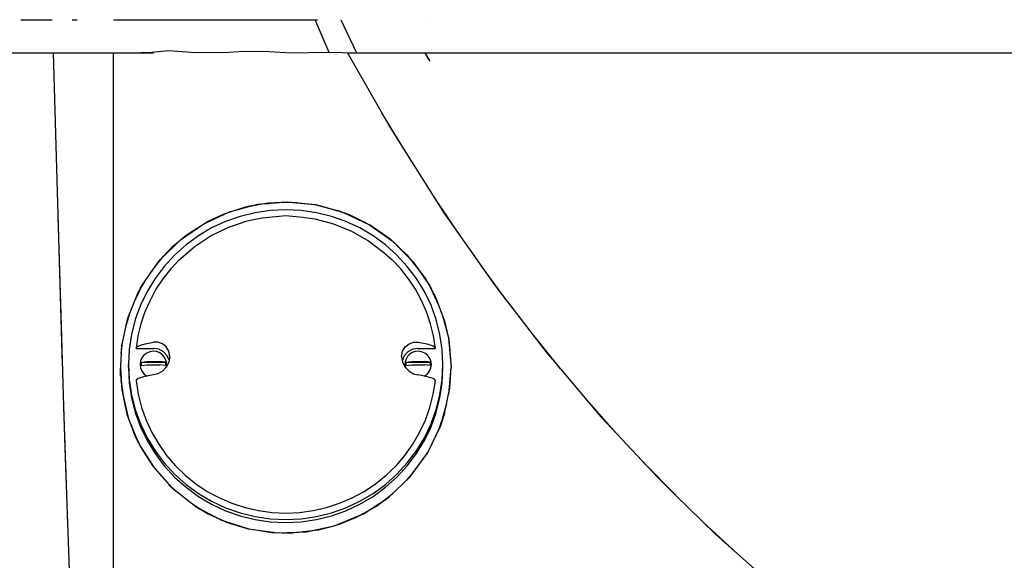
# Model space of a CAD drawing. Header units: millimetres. Extents: x 96940 to 101272, y 432237 to 434659.
# Tile 50 of 256: x 97675.243 to 97675.552, y 432612.057 to 432612.227. Entities that reach past the tile are written whole.
import ezdxf

# ---------------------------------------------------------------- set-up
doc = ezdxf.new("R2010")
doc.units = ezdxf.units.MM
doc.layers.add('citadis', color=7, linetype='Continuous')

msp = doc.modelspace()

# ---------------------------------------------------------------- linework, layer by layer
at = {"layer": 'citadis', "color": 7}
for p, q in [((97675.24296, 432612.22671), (97675.25289, 432612.22671)), ((97675.25919, 432612.22671), (97675.26076, 432612.22671)), ((97675.27219, 432612.22671), (97675.29751, 432612.22671)), ((97675.29751, 432612.22671), (97675.33629, 432612.22671)), ((97675.33544, 432612.2268), (97675.33982, 432612.21655)), ((97675.34357, 432612.22671), (97675.34856, 432612.21631)), ((97675.34357, 432612.22671), (97675.34856, 432612.21631)), ((97675.37214, 432612.22671), (97675.37215, 432612.22671)), ((97675.23918, 432612.21631), (97675.2461, 432612.21631)), ((97675.2461, 432612.21631), (97675.25316, 432612.21631)), ((97675.24763, 432612.21631), (97675.25316, 432612.21631)), ((97675.24763, 432612.21631), (97675.24861, 432612.21631)), ((97675.24861, 432612.21631), (97675.25316, 432612.21631)), ((97675.25316, 432612.21631), (97675.25459, 432612.16539)), ((97675.25316, 432612.21631), (97675.25734, 432612.21631)), ((97675.25734, 432612.21631), (97675.26159, 432612.21631)), ((97675.26159, 432612.21631), (97675.26688, 432612.21631)), ((97675.26688, 432612.21631), (97675.27219, 432612.21631)), ((97675.27219, 432612.21631), (97675.28075, 432612.21642)), ((97675.27219, 432612.21631), (97675.28471, 432612.21631)), ((97675.27219, 432612.18796), (97675.27219, 432612.21631)), ((97675.27219, 432612.21631), (97675.28471, 432612.21631)), ((97675.28075, 432612.21642), (97675.28407, 432612.2165)), ((97675.28407, 432612.2165), (97675.28946, 432612.21702)), ((97675.28946, 432612.21702), (97675.29805, 432612.21642)), ((97675.29805, 432612.21642), (97675.30839, 432612.21651)), ((97675.30839, 432612.21651), (97675.31317, 432612.21686)), ((97675.31317, 432612.21686), (97675.32109, 432612.2167)), ((97675.32109, 432612.2167), (97675.32795, 432612.21634)), ((97675.32795, 432612.21634), (97675.33902, 432612.21651)), ((97675.33902, 432612.21651), (97675.34408, 432612.21643)), ((97675.34408, 432612.21643), (97675.34571, 432612.21631)), ((97675.34571, 432612.21631), (97675.3591, 432612.19283)), ((97675.34572, 432612.21631), (97675.34575, 432612.21625)), ((97675.34572, 432612.21631), (97675.37001, 432612.21631)), ((97675.37, 432612.21631), (97675.37001, 432612.21631)), ((97675.37, 432612.21631), (97675.37001, 432612.21631)), ((97675.37001, 432612.21631), (97675.37297, 432612.21631)), ((97675.37001, 432612.21631), (97675.37098, 432612.21464)), ((97675.37001, 432612.21631), (97675.37001, 432612.21631)), ((97675.37001, 432612.21631), (97675.3716, 432612.21365)), ((97675.37001, 432612.21631), (97675.75087, 432612.21631)), ((97675.37297, 432612.21631), (97675.4269, 432612.2163)), ((97675.37297, 432612.21631), (97675.41758, 432612.21631)), ((97675.41758, 432612.21631), (97675.4727, 432612.21631)), ((97675.4269, 432612.2163), (97675.48101, 432612.2163)), ((97675.4727, 432612.21631), (97675.52799, 432612.21631)), ((97675.48101, 432612.2163), (97675.53528, 432612.2163)), ((97675.52799, 432612.21631), (97675.53528, 432612.21631)), ((97675.53528, 432612.2163), (97675.58969, 432612.2163)), ((97675.37098, 432612.21464), (97675.37158, 432612.21368)), ((97675.35645, 432612.19748), (97675.36282, 432612.18696)), ((97675.3591, 432612.19283), (97675.36278, 432612.18702)), ((97675.27219, 432612.16165), (97675.27219, 432612.18796)), ((97675.36278, 432612.18701), (97675.37625, 432612.16573)), ((97675.31038, 432612.16686), (97675.31763, 432612.16875)), ((97675.31621, 432612.16838), (97675.31878, 432612.16883)), ((97675.31648, 432612.16845), (97675.31883, 432612.16885)), ((97675.31763, 432612.16875), (97675.32671, 432612.16948)), ((97675.31763, 432612.16875), (97675.31763, 432612.16875)), ((97675.31871, 432612.16883), (97675.32093, 432612.16901)), ((97675.31883, 432612.16885), (97675.32092, 432612.1692)), ((97675.31888, 432612.16885), (97675.32449, 432612.16932)), ((97675.31893, 432612.16886), (97675.31953, 432612.16896)), ((97675.3209, 432612.16919), (97675.32197, 432612.16923)), ((97675.32092, 432612.1692), (97675.32495, 432612.16934)), ((97675.32495, 432612.16934), (97675.32734, 432612.16942)), ((97675.32671, 432612.16948), (97675.32672, 432612.16948)), ((97675.32671, 432612.16948), (97675.33576, 432612.16861)), ((97675.3272, 432612.16941), (97675.33035, 432612.16913)), ((97675.32734, 432612.16942), (97675.32814, 432612.16944)), ((97675.32735, 432612.16942), (97675.3354, 432612.16867)), ((97675.32809, 432612.16944), (97675.32976, 432612.16927)), ((97675.32814, 432612.16944), (97675.33538, 432612.16868)), ((97675.33526, 432612.16869), (97675.33529, 432612.16868)), ((97675.33538, 432612.16868), (97675.33557, 432612.16863)), ((97675.33548, 432612.16864), (97675.33639, 432612.16842)), ((97675.33557, 432612.16863), (97675.33735, 432612.16817)), ((97675.33576, 432612.16861), (97675.33576, 432612.16861)), ((97675.33576, 432612.16861), (97675.34449, 432612.16619)), ((97675.3728, 432612.17118), (97675.37978, 432612.16069)), ((97675.25459, 432612.16539), (97675.25603, 432612.1183)), ((97675.25459, 432612.16538), (97675.2546, 432612.16504)), ((97675.27219, 432612.16573), (97675.27219, 432612.16576)), ((97675.3005, 432612.16263), (97675.3088, 432612.16645)), ((97675.30117, 432612.16293), (97675.30806, 432612.16611)), ((97675.30118, 432612.16294), (97675.30796, 432612.16607)), ((97675.30137, 432612.16303), (97675.30695, 432612.16574)), ((97675.30194, 432612.16343), (97675.30694, 432612.16574)), ((97675.30694, 432612.16574), (97675.31361, 432612.16791)), ((97675.30806, 432612.16611), (97675.31044, 432612.16687)), ((97675.3088, 432612.16645), (97675.30971, 432612.16668)), ((97675.31028, 432612.16683), (97675.31186, 432612.16724)), ((97675.31045, 432612.16688), (97675.31626, 432612.16841)), ((97675.31052, 432612.1669), (97675.31372, 432612.16793)), ((97675.31666, 432612.16609), (97675.31195, 432612.16493)), ((97675.31361, 432612.16791), (97675.31443, 432612.1681)), ((97675.31385, 432612.16796), (97675.31598, 432612.16834)), ((97675.31443, 432612.1681), (97675.31648, 432612.16845)), ((97675.32145, 432612.16679), (97675.31666, 432612.16609)), ((97675.3263, 432612.16703), (97675.32145, 432612.16679)), ((97675.33114, 432612.16679), (97675.3263, 432612.16703)), ((97675.33594, 432612.16609), (97675.33114, 432612.16679)), ((97675.34065, 432612.16493), (97675.33594, 432612.16609)), ((97675.33623, 432612.16846), (97675.33969, 432612.16752)), ((97675.33735, 432612.16817), (97675.34305, 432612.1667)), ((97675.33768, 432612.16809), (97675.34386, 432612.1664)), ((97675.34263, 432612.16681), (97675.34326, 432612.16656)), ((97675.34305, 432612.1667), (97675.34412, 432612.1663)), ((97675.34347, 432612.16648), (97675.34576, 432612.16557)), ((97675.34412, 432612.1663), (97675.34488, 432612.16601)), ((97675.34449, 432612.16619), (97675.35266, 432612.16231)), ((97675.34461, 432612.16611), (97675.34852, 432612.16428)), ((97675.34488, 432612.16601), (97675.34645, 432612.16542)), ((97675.34489, 432612.16601), (97675.35135, 432612.16295)), ((97675.34605, 432612.16546), (97675.34754, 432612.16487)), ((97675.34645, 432612.16542), (97675.3522, 432612.16253)), ((97675.37625, 432612.16573), (97675.37975, 432612.16074)), ((97675.2546, 432612.16504), (97675.25575, 432612.12703)), ((97675.2932, 432612.15759), (97675.3005, 432612.16263)), ((97675.29496, 432612.15898), (97675.30194, 432612.16343)), ((97675.30114, 432612.16292), (97675.3013, 432612.16299)), ((97675.30738, 432612.16332), (97675.303, 432612.16128)), ((97675.31195, 432612.16493), (97675.30738, 432612.16332)), ((97675.30839, 432612.16154), (97675.31419, 432612.16348)), ((97675.31419, 432612.16348), (97675.31887, 432612.16444)), ((97675.31887, 432612.16444), (97675.3263, 432612.16515)), ((97675.3263, 432612.16515), (97675.33164, 432612.1647)), ((97675.33164, 432612.1647), (97675.33543, 432612.16416)), ((97675.33543, 432612.16416), (97675.34134, 432612.1626)), ((97675.34521, 432612.16332), (97675.34065, 432612.16493)), ((97675.34134, 432612.1626), (97675.347, 432612.16029)), ((97675.3496, 432612.16128), (97675.34521, 432612.16332)), ((97675.35131, 432612.16297), (97675.35133, 432612.16296)), ((97675.35163, 432612.16279), (97675.35296, 432612.16206)), ((97675.3522, 432612.16253), (97675.35272, 432612.16226)), ((97675.35257, 432612.16234), (97675.35656, 432612.15953)), ((97675.35266, 432612.16231), (97675.36002, 432612.15708)), ((97675.27219, 432612.1328), (97675.27219, 432612.16165)), ((97675.29386, 432612.15806), (97675.29803, 432612.16094)), ((97675.29459, 432612.15867), (97675.29651, 432612.15996)), ((97675.303, 432612.16128), (97675.29884, 432612.15883)), ((97675.3029, 432612.15887), (97675.30839, 432612.16154)), ((97675.347, 432612.16029), (97675.3523, 432612.15728)), ((97675.35376, 432612.15883), (97675.3496, 432612.16128)), ((97675.35272, 432612.16226), (97675.35943, 432612.15752)), ((97675.35272, 432612.16226), (97675.3528, 432612.16222)), ((97675.3528, 432612.16222), (97675.3591, 432612.15782)), ((97675.35314, 432612.16197), (97675.35327, 432612.16189)), ((97675.37975, 432612.16074), (97675.39192, 432612.1434)), ((97675.28687, 432612.15139), (97675.2932, 432612.15759)), ((97675.2876, 432612.15212), (97675.29247, 432612.15688)), ((97675.28977, 432612.15441), (97675.29321, 432612.15751)), ((97675.29073, 432612.15542), (97675.29496, 432612.15898)), ((97675.29884, 432612.15883), (97675.29494, 432612.15598)), ((97675.29781, 432612.15552), (97675.3029, 432612.15887)), ((97675.3523, 432612.15728), (97675.35716, 432612.15361)), ((97675.35766, 432612.15598), (97675.35376, 432612.15883)), ((97675.35739, 432612.15902), (97675.35936, 432612.15759)), ((97675.3591, 432612.15782), (97675.35954, 432612.15742)), ((97675.35954, 432612.15742), (97675.3644, 432612.15289)), ((97675.36002, 432612.15708), (97675.36635, 432612.15067)), ((97675.2865, 432612.15097), (97675.29073, 432612.15542)), ((97675.29494, 432612.15598), (97675.29135, 432612.15277)), ((97675.29284, 432612.1513), (97675.29781, 432612.15552)), ((97675.35716, 432612.15361), (97675.35976, 432612.1513)), ((97675.36125, 432612.15277), (97675.35766, 432612.15598)), ((97675.36106, 432612.156), (97675.36524, 432612.15181)), ((97675.3614, 432612.15568), (97675.36522, 432612.15183)), ((97675.36229, 432612.15485), (97675.36461, 432612.15262)), ((97675.28141, 432612.14366), (97675.2865, 432612.15097)), ((97675.28357, 432612.14683), (97675.28687, 432612.15139)), ((97675.28504, 432612.14886), (97675.28675, 432612.15122)), ((97675.28573, 432612.14985), (97675.2879, 432612.15244)), ((97675.29135, 432612.15277), (97675.28809, 432612.14923)), ((97675.29282, 432612.15132), (97675.29012, 432612.14843)), ((97675.36248, 432612.14843), (97675.35978, 432612.15132)), ((97675.36451, 432612.14923), (97675.36125, 432612.15277)), ((97675.3644, 432612.15289), (97675.3701, 432612.14555)), ((97675.36635, 432612.15067), (97675.37148, 432612.14327)), ((97675.28809, 432612.14923), (97675.2852, 432612.14539)), ((97675.29012, 432612.14843), (97675.28767, 432612.14531)), ((97675.36493, 432612.14531), (97675.36248, 432612.14843)), ((97675.3674, 432612.14539), (97675.36451, 432612.14923)), ((97675.36816, 432612.14805), (97675.37087, 432612.14416)), ((97675.3683, 432612.14787), (97675.37086, 432612.14418)), ((97675.38753, 432612.14965), (97675.39575, 432612.13843)), ((97675.27896, 432612.13866), (97675.28148, 432612.14381)), ((97675.28121, 432612.14325), (97675.28198, 432612.14448)), ((97675.2852, 432612.14539), (97675.28271, 432612.1413)), ((97675.28767, 432612.14531), (97675.2855, 432612.14201)), ((97675.3671, 432612.14201), (97675.36493, 432612.14531)), ((97675.36989, 432612.1413), (97675.3674, 432612.14539)), ((97675.36974, 432612.14601), (97675.37052, 432612.14467)), ((97675.3701, 432612.14555), (97675.37326, 432612.13988)), ((97675.37054, 432612.14463), (97675.37207, 432612.14202)), ((97675.27897, 432612.13867), (97675.27992, 432612.14101)), ((97675.27901, 432612.13878), (97675.28141, 432612.14366)), ((97675.27933, 432612.13955), (97675.28032, 432612.14176)), ((97675.27992, 432612.14101), (97675.28081, 432612.14268)), ((97675.28056, 432612.14222), (97675.2812, 432612.14324)), ((97675.28271, 432612.1413), (97675.28063, 432612.13698)), ((97675.28081, 432612.14268), (97675.28109, 432612.1432)), ((97675.28109, 432612.1432), (97675.28141, 432612.14366)), ((97675.28124, 432612.1433), (97675.28144, 432612.1437)), ((97675.2855, 432612.14201), (97675.28362, 432612.13854)), ((97675.36898, 432612.13854), (97675.3671, 432612.14201)), ((97675.37197, 432612.13698), (97675.36989, 432612.1413)), ((97675.37148, 432612.14327), (97675.37435, 432612.13706)), ((97675.37195, 432612.14223), (97675.37426, 432612.13725)), ((97675.39192, 432612.1434), (97675.39571, 432612.13849)), ((97675.27662, 432612.13293), (97675.27897, 432612.13867)), ((97675.28362, 432612.13854), (97675.28204, 432612.13492)), ((97675.37056, 432612.13492), (97675.36898, 432612.13854)), ((97675.37308, 432612.1402), (97675.3739, 432612.1382)), ((97675.37326, 432612.13988), (97675.37625, 432612.13204)), ((97675.39571, 432612.13848), (97675.40832, 432612.12214)), ((97675.27606, 432612.13039), (97675.2773, 432612.13458)), ((97675.27609, 432612.1305), (97675.27729, 432612.13456)), ((97675.28063, 432612.13698), (97675.279, 432612.13248)), ((97675.28204, 432612.13492), (97675.28078, 432612.13119)), ((97675.37182, 432612.13119), (97675.37056, 432612.13492)), ((97675.3736, 432612.13248), (97675.37197, 432612.13698)), ((97675.27219, 432612.10981), (97675.27219, 432612.1328)), ((97675.27472, 432612.1243), (97675.27662, 432612.13293)), ((97675.27625, 432612.13123), (97675.27705, 432612.13396)), ((97675.279, 432612.13248), (97675.27782, 432612.12785)), ((97675.37478, 432612.12785), (97675.3736, 432612.13248)), ((97675.37561, 432612.13376), (97675.37756, 432612.12641)), ((97675.37594, 432612.13284), (97675.37739, 432612.12721)), ((97675.37625, 432612.13204), (97675.37751, 432612.12669)), ((97675.28078, 432612.13119), (97675.27984, 432612.12736)), ((97675.37275, 432612.12736), (97675.37182, 432612.13119)), ((97675.25575, 432612.12703), (97675.25645, 432612.10523)), ((97675.2746, 432612.12172), (97675.27511, 432612.12605)), ((97675.27466, 432612.12306), (97675.27508, 432612.12593)), ((97675.27782, 432612.12785), (97675.27711, 432612.12312)), ((97675.27984, 432612.12736), (97675.27924, 432612.12347)), ((97675.28213, 432612.12492), (97675.28467, 432612.12537)), ((97675.2861, 432612.12536), (97675.28467, 432612.12537)), ((97675.2875, 432612.1249), (97675.2861, 432612.12536)), ((97675.36509, 432612.1249), (97675.3665, 432612.12536)), ((97675.3665, 432612.12536), (97675.36792, 432612.12537)), ((97675.36792, 432612.12537), (97675.37069, 432612.12487)), ((97675.37336, 432612.12347), (97675.37275, 432612.12736)), ((97675.37549, 432612.12312), (97675.37478, 432612.12785)), ((97675.37748, 432612.12681), (97675.37833, 432612.11745)), ((97675.37749, 432612.12665), (97675.37752, 432612.12656)), ((97675.37751, 432612.12669), (97675.37833, 432612.11745)), ((97675.37756, 432612.12641), (97675.37833, 432612.11745)), ((97675.40374, 432612.12807), (97675.41261, 432612.11708)), ((97675.2743, 432612.11554), (97675.27472, 432612.1243)), ((97675.27711, 432612.12312), (97675.27687, 432612.11835)), ((97675.27924, 432612.12347), (97675.27942, 432612.12386)), ((97675.27924, 432612.12347), (97675.28467, 432612.12347)), ((97675.27942, 432612.12386), (97675.27997, 432612.12424)), ((97675.27997, 432612.12424), (97675.28213, 432612.12492)), ((97675.2836, 432612.1224), (97675.28259, 432612.12199)), ((97675.28467, 432612.12254), (97675.2836, 432612.1224)), ((97675.28637, 432612.1232), (97675.28467, 432612.12347)), ((97675.28563, 432612.12243), (97675.28467, 432612.12254)), ((97675.28653, 432612.12211), (97675.28563, 432612.12243)), ((97675.28788, 432612.12239), (97675.28637, 432612.1232)), ((97675.28733, 432612.1216), (97675.28653, 432612.12211)), ((97675.28872, 432612.12395), (97675.2875, 432612.1249)), ((97675.28904, 432612.12114), (97675.28788, 432612.12239)), ((97675.28957, 432612.12256), (97675.28872, 432612.12395)), ((97675.28988, 432612.12085), (97675.28957, 432612.12256)), ((97675.36272, 432612.12085), (97675.36303, 432612.12256)), ((97675.36303, 432612.12256), (97675.36388, 432612.12395)), ((97675.36472, 432612.12239), (97675.36356, 432612.12114)), ((97675.36388, 432612.12395), (97675.36509, 432612.1249)), ((97675.36623, 432612.1232), (97675.36472, 432612.12239)), ((97675.36607, 432612.12211), (97675.36527, 432612.1216)), ((97675.36697, 432612.12243), (97675.36607, 432612.12211)), ((97675.36792, 432612.12347), (97675.36623, 432612.1232)), ((97675.36792, 432612.12254), (97675.36697, 432612.12243)), ((97675.36792, 432612.12347), (97675.37336, 432612.12347)), ((97675.369, 432612.1224), (97675.36792, 432612.12254)), ((97675.37, 432612.12199), (97675.369, 432612.1224)), ((97675.37069, 432612.12487), (97675.37269, 432612.12421)), ((97675.37269, 432612.12421), (97675.3732, 432612.12385)), ((97675.3732, 432612.12385), (97675.37336, 432612.12347)), ((97675.37573, 432612.11835), (97675.37549, 432612.12312)), ((97675.40832, 432612.12214), (97675.41255, 432612.11715)), ((97675.28065, 432612.1195), (97675.28051, 432612.11844)), ((97675.28107, 432612.12049), (97675.28065, 432612.1195)), ((97675.28083, 432612.11913), (97675.28266, 432612.11931)), ((97675.28083, 432612.11913), (97675.28852, 432612.11913)), ((97675.28173, 432612.12134), (97675.28107, 432612.12049)), ((97675.28259, 432612.12199), (97675.28173, 432612.12134)), ((97675.28266, 432612.11931), (97675.28669, 432612.11931)), ((97675.28852, 432612.11913), (97675.28669, 432612.11931)), ((97675.28799, 432612.12091), (97675.28733, 432612.1216)), ((97675.28848, 432612.1201), (97675.28799, 432612.12091)), ((97675.28877, 432612.1192), (97675.28848, 432612.1201)), ((97675.28957, 432612.11909), (97675.28872, 432612.11752)), ((97675.28883, 432612.11826), (97675.28877, 432612.1192)), ((97675.28972, 432612.11959), (97675.28904, 432612.12114)), ((97675.28988, 432612.12085), (97675.28957, 432612.11909)), ((97675.36272, 432612.12085), (97675.36303, 432612.11909)), ((97675.36356, 432612.12114), (97675.36288, 432612.11959)), ((97675.36303, 432612.11909), (97675.36388, 432612.11752)), ((97675.36383, 432612.1192), (97675.36377, 432612.11826)), ((97675.36412, 432612.1201), (97675.36383, 432612.1192)), ((97675.36407, 432612.11913), (97675.36591, 432612.11931)), ((97675.36407, 432612.11913), (97675.37177, 432612.11913)), ((97675.3646, 432612.12091), (97675.36412, 432612.1201)), ((97675.36527, 432612.1216), (97675.3646, 432612.12091)), ((97675.36591, 432612.11931), (97675.36994, 432612.11931)), ((97675.37177, 432612.11913), (97675.36994, 432612.11931)), ((97675.37087, 432612.12134), (97675.37, 432612.12199)), ((97675.37153, 432612.12049), (97675.37087, 432612.12134)), ((97675.37194, 432612.1195), (97675.37153, 432612.12049)), ((97675.37209, 432612.11844), (97675.37194, 432612.1195)), ((97675.27437, 432612.11472), (97675.27439, 432612.11739)), ((97675.27439, 432612.11735), (97675.27474, 432612.11044)), ((97675.27687, 432612.11835), (97675.27711, 432612.11358)), ((97675.27687, 432612.11745), (97675.27687, 432612.11835)), ((97675.27687, 432612.11745), (97675.27711, 432612.11268)), ((97675.28051, 432612.11844), (97675.28065, 432612.11738)), ((97675.28065, 432612.11738), (97675.28107, 432612.11639)), ((97675.28083, 432612.11811), (97675.28266, 432612.11829)), ((97675.28107, 432612.11639), (97675.28109, 432612.11631)), ((97675.28107, 432612.1163), (97675.28178, 432612.1154)), ((97675.28266, 432612.11829), (97675.28669, 432612.11829)), ((97675.2875, 432612.1163), (97675.2861, 432612.11551)), ((97675.28852, 432612.11811), (97675.28669, 432612.11829)), ((97675.28872, 432612.11752), (97675.2875, 432612.1163)), ((97675.28868, 432612.11732), (97675.28883, 432612.11826)), ((97675.36377, 432612.11826), (97675.36392, 432612.11732)), ((97675.36388, 432612.11752), (97675.36509, 432612.1163)), ((97675.36407, 432612.11811), (97675.36591, 432612.11829)), ((97675.36509, 432612.1163), (97675.3665, 432612.11551)), ((97675.36591, 432612.11829), (97675.36994, 432612.11829)), ((97675.37177, 432612.11811), (97675.36994, 432612.11829)), ((97675.37081, 432612.1154), (97675.37153, 432612.1163)), ((97675.3715, 432612.11632), (97675.37153, 432612.11639)), ((97675.37153, 432612.11639), (97675.37194, 432612.11738)), ((97675.37194, 432612.11738), (97675.37209, 432612.11844)), ((97675.37549, 432612.11358), (97675.37573, 432612.11835)), ((97675.37549, 432612.11268), (97675.37573, 432612.11745)), ((97675.37573, 432612.11745), (97675.37573, 432612.11835)), ((97675.37757, 432612.10898), (97675.37833, 432612.11745)), ((97675.37786, 432612.1107), (97675.37833, 432612.11745)), ((97675.37793, 432612.11106), (97675.37833, 432612.11745)), ((97675.41256, 432612.11714), (97675.42541, 432612.10198)), ((97675.2743, 432612.11554), (97675.27474, 432612.11044)), ((97675.27449, 432612.11337), (97675.27528, 432612.10804)), ((97675.27711, 432612.11358), (97675.27782, 432612.10885)), ((97675.2794, 432612.1136), (97675.27924, 432612.11323)), ((97675.27924, 432612.11323), (97675.27991, 432612.10902)), ((97675.27991, 432612.11396), (97675.2794, 432612.1136)), ((97675.28191, 432612.11462), (97675.27991, 432612.11396)), ((97675.28178, 432612.1154), (97675.28271, 432612.11474)), ((97675.28467, 432612.11512), (97675.28191, 432612.11462)), ((97675.2861, 432612.11551), (97675.28467, 432612.11512)), ((97675.3665, 432612.11551), (97675.36792, 432612.11512)), ((97675.37047, 432612.11467), (97675.36792, 432612.11512)), ((97675.36986, 432612.11472), (97675.37081, 432612.1154)), ((97675.37263, 432612.11399), (97675.37047, 432612.11467)), ((97675.37318, 432612.11362), (97675.37263, 432612.11399)), ((97675.37269, 432612.10902), (97675.37336, 432612.11323)), ((97675.37336, 432612.11323), (97675.37318, 432612.11362)), ((97675.37478, 432612.10885), (97675.37549, 432612.11358)), ((97675.27219, 432612.08021), (97675.27219, 432612.10981)), ((97675.27464, 432612.11236), (97675.27473, 432612.11063)), ((97675.27474, 432612.11048), (97675.27476, 432612.11037)), ((97675.27474, 432612.11045), (97675.27474, 432612.11044)), ((97675.27474, 432612.11045), (97675.27474, 432612.11044)), ((97675.27474, 432612.11044), (97675.27474, 432612.11044)), ((97675.27474, 432612.11044), (97675.2766, 432612.1022)), ((97675.27474, 432612.11044), (97675.27636, 432612.10284)), ((97675.27711, 432612.11268), (97675.27782, 432612.10795)), ((97675.37478, 432612.10795), (97675.37549, 432612.11268)), ((97675.37625, 432612.10286), (97675.37793, 432612.11106)), ((97675.27782, 432612.10885), (97675.279, 432612.10422)), ((97675.27782, 432612.10795), (97675.279, 432612.10332)), ((97675.27991, 432612.10902), (97675.28096, 432612.1049)), ((97675.37163, 432612.1049), (97675.37269, 432612.10902)), ((97675.3736, 432612.10422), (97675.37478, 432612.10885)), ((97675.3736, 432612.10332), (97675.37478, 432612.10795)), ((97675.4208, 432612.10742), (97675.43033, 432612.09669)), ((97675.25645, 432612.10523), (97675.25767, 432612.06832)), ((97675.25646, 432612.10507), (97675.25697, 432612.08915)), ((97675.279, 432612.10422), (97675.28063, 432612.09972)), ((97675.28096, 432612.1049), (97675.2824, 432612.10088)), ((97675.3702, 432612.10088), (97675.37163, 432612.1049)), ((97675.37197, 432612.09972), (97675.3736, 432612.10422)), ((97675.37502, 432612.09918), (97675.37694, 432612.10614)), ((97675.37506, 432612.09932), (97675.37687, 432612.10589)), ((97675.37522, 432612.09974), (97675.37683, 432612.10569)), ((97675.27623, 432612.10345), (97675.2765, 432612.10246)), ((97675.27623, 432612.10343), (97675.2765, 432612.10247)), ((97675.27636, 432612.10284), (97675.27898, 432612.09582)), ((97675.27638, 432612.10317), (97675.2771, 432612.10084)), ((97675.279, 432612.10332), (97675.28063, 432612.09882)), ((97675.2824, 432612.10088), (97675.2842, 432612.09701)), ((97675.3684, 432612.09701), (97675.3702, 432612.10088)), ((97675.37197, 432612.09882), (97675.3736, 432612.10332)), ((97675.37455, 432612.09823), (97675.37542, 432612.10065)), ((97675.37514, 432612.09951), (97675.37625, 432612.10286)), ((97675.37559, 432612.10111), (97675.37628, 432612.103)), ((97675.42541, 432612.10198), (97675.43027, 432612.09676)), ((97675.27747, 432612.09987), (97675.27994, 432612.09393)), ((97675.28063, 432612.09972), (97675.28271, 432612.0954)), ((97675.28063, 432612.09882), (97675.28271, 432612.0945)), ((97675.36989, 432612.0954), (97675.37197, 432612.09972)), ((97675.36989, 432612.0945), (97675.37197, 432612.09882)), ((97675.37096, 432612.09074), (97675.37502, 432612.09918)), ((97675.37151, 432612.09174), (97675.37514, 432612.09951)), ((97675.37513, 432612.09947), (97675.37517, 432612.09959)), ((97675.27847, 432612.09717), (97675.2807, 432612.09244)), ((97675.27898, 432612.09582), (97675.28081, 432612.09223)), ((97675.2795, 432612.095), (97675.27994, 432612.09393)), ((97675.28271, 432612.0954), (97675.2852, 432612.09131)), ((97675.28271, 432612.0945), (97675.2852, 432612.0904)), ((97675.2842, 432612.09701), (97675.28635, 432612.09332)), ((97675.36625, 432612.09332), (97675.3684, 432612.09701)), ((97675.3674, 432612.09131), (97675.36989, 432612.0954)), ((97675.3674, 432612.0904), (97675.36989, 432612.0945)), ((97675.43028, 432612.09676), (97675.44314, 432612.08295)), ((97675.28042, 432612.09298), (97675.28478, 432612.08614)), ((97675.28043, 432612.09297), (97675.28051, 432612.09284)), ((97675.28081, 432612.09223), (97675.28449, 432612.08647)), ((97675.2852, 432612.09131), (97675.28809, 432612.08747)), ((97675.28635, 432612.09332), (97675.28883, 432612.08984)), ((97675.36377, 432612.08984), (97675.36625, 432612.09332)), ((97675.36451, 432612.08747), (97675.3674, 432612.09131)), ((97675.37073, 432612.09043), (97675.37212, 432612.09305)), ((97675.37082, 432612.09051), (97675.37151, 432612.09174)), ((97675.371, 432612.09084), (97675.37156, 432612.09199)), ((97675.25697, 432612.08915), (97675.25806, 432612.05692)), ((97675.28259, 432612.08945), (97675.28464, 432612.0863)), ((97675.2852, 432612.0904), (97675.28809, 432612.08657)), ((97675.28883, 432612.08984), (97675.29163, 432612.0866)), ((97675.36097, 432612.0866), (97675.36377, 432612.08984)), ((97675.36451, 432612.08657), (97675.3674, 432612.0904)), ((97675.36513, 432612.08281), (97675.37082, 432612.09051)), ((97675.36542, 432612.08315), (97675.37096, 432612.09074)), ((97675.37019, 432612.08966), (97675.37091, 432612.09067)), ((97675.37066, 432612.09029), (97675.37071, 432612.0904)), ((97675.28449, 432612.08647), (97675.28962, 432612.08055)), ((97675.28809, 432612.08747), (97675.29135, 432612.08393)), ((97675.28809, 432612.08657), (97675.29135, 432612.08303)), ((97675.29163, 432612.0866), (97675.29471, 432612.08361)), ((97675.35789, 432612.08361), (97675.36097, 432612.0866)), ((97675.36125, 432612.08393), (97675.36451, 432612.08747)), ((97675.36125, 432612.08303), (97675.36451, 432612.08657)), ((97675.4387, 432612.08771), (97675.4489, 432612.07731)), ((97675.28638, 432612.08429), (97675.29078, 432612.07946)), ((97675.29135, 432612.08393), (97675.29494, 432612.08072)), ((97675.29135, 432612.08303), (97675.29494, 432612.07982)), ((97675.29471, 432612.08361), (97675.29806, 432612.08092)), ((97675.35454, 432612.08092), (97675.35789, 432612.08361)), ((97675.35766, 432612.08072), (97675.36125, 432612.08393)), ((97675.35766, 432612.07982), (97675.36125, 432612.08303)), ((97675.35859, 432612.07665), (97675.36542, 432612.08315)), ((97675.3591, 432612.07711), (97675.36513, 432612.08281)), ((97675.36378, 432612.08154), (97675.36556, 432612.0834)), ((97675.36427, 432612.08205), (97675.36526, 432612.083)), ((97675.44314, 432612.08295), (97675.44886, 432612.07735)), ((97675.27219, 432612.05813), (97675.27219, 432612.08021)), ((97675.28956, 432612.08061), (97675.2923, 432612.07827)), ((97675.28962, 432612.08055), (97675.29073, 432612.07951)), ((97675.2904, 432612.07989), (97675.29082, 432612.07943)), ((97675.29073, 432612.07951), (97675.29798, 432612.0738)), ((97675.29494, 432612.08072), (97675.29884, 432612.07788)), ((97675.29494, 432612.07982), (97675.29884, 432612.07697)), ((97675.29806, 432612.08092), (97675.30164, 432612.07854)), ((97675.35096, 432612.07854), (97675.35454, 432612.08092)), ((97675.35376, 432612.07788), (97675.35766, 432612.08072)), ((97675.35376, 432612.07697), (97675.35766, 432612.07982)), ((97675.29884, 432612.07788), (97675.303, 432612.07542)), ((97675.29884, 432612.07697), (97675.303, 432612.07452)), ((97675.30164, 432612.07854), (97675.30543, 432612.0765)), ((97675.30543, 432612.0765), (97675.30939, 432612.0748)), ((97675.34321, 432612.0748), (97675.34717, 432612.0765)), ((97675.34717, 432612.0765), (97675.35096, 432612.07854)), ((97675.3496, 432612.07542), (97675.35376, 432612.07788)), ((97675.3496, 432612.07452), (97675.35376, 432612.07697)), ((97675.35069, 432612.07149), (97675.35859, 432612.07665)), ((97675.35459, 432612.07378), (97675.35876, 432612.07684)), ((97675.35698, 432612.07553), (97675.35974, 432612.07772)), ((97675.35746, 432612.07592), (97675.35781, 432612.07615)), ((97675.35876, 432612.07684), (97675.3591, 432612.07711)), ((97675.359, 432612.07703), (97675.35961, 432612.07762)), ((97675.44886, 432612.07735), (97675.46145, 432612.06505)), ((97675.29657, 432612.07491), (97675.29813, 432612.0737)), ((97675.29712, 432612.07448), (97675.29951, 432612.07298)), ((97675.29725, 432612.0744), (97675.29816, 432612.0737)), ((97675.29798, 432612.0738), (97675.30194, 432612.0715)), ((97675.29813, 432612.0737), (97675.30609, 432612.0695)), ((97675.2983, 432612.07362), (97675.30487, 432612.07016)), ((97675.29855, 432612.07347), (97675.29963, 432612.0729)), ((97675.29963, 432612.0729), (97675.30096, 432612.07207)), ((97675.303, 432612.07542), (97675.30738, 432612.07338)), ((97675.303, 432612.07452), (97675.30738, 432612.07247)), ((97675.30738, 432612.07338), (97675.31195, 432612.07177)), ((97675.30939, 432612.0748), (97675.31349, 432612.07346)), ((97675.31349, 432612.07346), (97675.3177, 432612.0725)), ((97675.3349, 432612.0725), (97675.33911, 432612.07346)), ((97675.33911, 432612.07346), (97675.34321, 432612.0748)), ((97675.34065, 432612.07177), (97675.34521, 432612.07338)), ((97675.34521, 432612.07338), (97675.3496, 432612.07542)), ((97675.34521, 432612.07247), (97675.3496, 432612.07452)), ((97675.34853, 432612.07041), (97675.35459, 432612.07378)), ((97675.35177, 432612.07221), (97675.35517, 432612.0742)), ((97675.30194, 432612.0715), (97675.30784, 432612.0688)), ((97675.30349, 432612.07079), (97675.30471, 432612.07024)), ((97675.30471, 432612.07024), (97675.30484, 432612.07017)), ((97675.30475, 432612.07022), (97675.307, 432612.06921)), ((97675.30609, 432612.0695), (97675.31469, 432612.06673)), ((97675.30738, 432612.07247), (97675.31195, 432612.07086)), ((97675.31195, 432612.07177), (97675.31666, 432612.07061)), ((97675.31195, 432612.07086), (97675.31666, 432612.0697)), ((97675.31666, 432612.07061), (97675.32145, 432612.06991)), ((97675.31666, 432612.0697), (97675.32145, 432612.069)), ((97675.3177, 432612.0725), (97675.32198, 432612.07192)), ((97675.32145, 432612.06991), (97675.3263, 432612.06967)), ((97675.32198, 432612.07192), (97675.3263, 432612.07172)), ((97675.3263, 432612.07172), (97675.33062, 432612.07192)), ((97675.3263, 432612.06967), (97675.33114, 432612.06991)), ((97675.33062, 432612.07192), (97675.3349, 432612.0725)), ((97675.33114, 432612.06991), (97675.33594, 432612.07061)), ((97675.33114, 432612.069), (97675.33594, 432612.0697)), ((97675.33594, 432612.07061), (97675.34065, 432612.07177)), ((97675.33594, 432612.0697), (97675.34065, 432612.07086)), ((97675.34065, 432612.07086), (97675.34521, 432612.07247)), ((97675.34199, 432612.06784), (97675.35069, 432612.07149)), ((97675.34262, 432612.06809), (97675.34986, 432612.07115)), ((97675.34305, 432612.06821), (97675.34853, 432612.07041)), ((97675.34322, 432612.06828), (97675.3498, 432612.07111)), ((97675.34364, 432612.06845), (97675.349, 432612.07067)), ((97675.35203, 432612.07236), (97675.35215, 432612.07243)), ((97675.30682, 432612.06927), (97675.31457, 432612.06678)), ((97675.30694, 432612.06922), (97675.30712, 432612.06916)), ((97675.30712, 432612.06916), (97675.30805, 432612.06874)), ((97675.30784, 432612.0688), (97675.31443, 432612.06681)), ((97675.31152, 432612.06769), (97675.31371, 432612.06705)), ((97675.31421, 432612.0669), (97675.31465, 432612.06677)), ((97675.31443, 432612.06681), (97675.31448, 432612.0668)), ((97675.31448, 432612.0668), (97675.31629, 432612.06651)), ((97675.31469, 432612.06673), (97675.32368, 432612.06548)), ((97675.31616, 432612.06653), (97675.32311, 432612.06558)), ((97675.31629, 432612.06651), (97675.32197, 432612.0656)), ((97675.32145, 432612.069), (97675.3263, 432612.06877)), ((97675.3263, 432612.06877), (97675.33114, 432612.069)), ((97675.33278, 432612.06582), (97675.34199, 432612.06784)), ((97675.33463, 432612.06623), (97675.33665, 432612.06646)), ((97675.33637, 432612.06643), (97675.33886, 432612.06705)), ((97675.33665, 432612.06646), (97675.3374, 432612.06665)), ((97675.3374, 432612.06665), (97675.34064, 432612.06754)), ((97675.34064, 432612.06754), (97675.34305, 432612.06821)), ((97675.45742, 432612.06899), (97675.46836, 432612.05892)), ((97675.32066, 432612.06581), (97675.32209, 432612.0656)), ((97675.32197, 432612.0656), (97675.32299, 432612.06558)), ((97675.32299, 432612.06558), (97675.32814, 432612.06549)), ((97675.32368, 432612.06548), (97675.33278, 432612.06582)), ((97675.32421, 432612.06556), (97675.3253, 432612.06555)), ((97675.32515, 432612.06554), (97675.3304, 432612.06575)), ((97675.32541, 432612.06554), (97675.3256, 432612.06554)), ((97675.3256, 432612.06554), (97675.32839, 432612.06552)), ((97675.32814, 432612.06549), (97675.33463, 432612.06623)), ((97675.46145, 432612.06505), (97675.46835, 432612.05893)), ((97675.27219, 432612.02714), (97675.27219, 432612.05813)), ((97675.46835, 432612.05893), (97675.47719, 432612.05107)), ((97675.25806, 432612.05692), (97675.2597, 432612.01045))]:
    msp.add_line(p, q, dxfattribs=at)
for centre, start, end in [((97675.28451, 432612.11862), 172.1122, 187.933), ((97675.28484, 432612.11862), 352.1122, 7.933), ((97675.36776, 432612.11862), 172.1122, 187.933), ((97675.36808, 432612.11862), 352.1122, 7.933)]:
    msp.add_arc(centre, 0.00372, start, end, dxfattribs=at)

doc.saveas('drawing.dxf')
